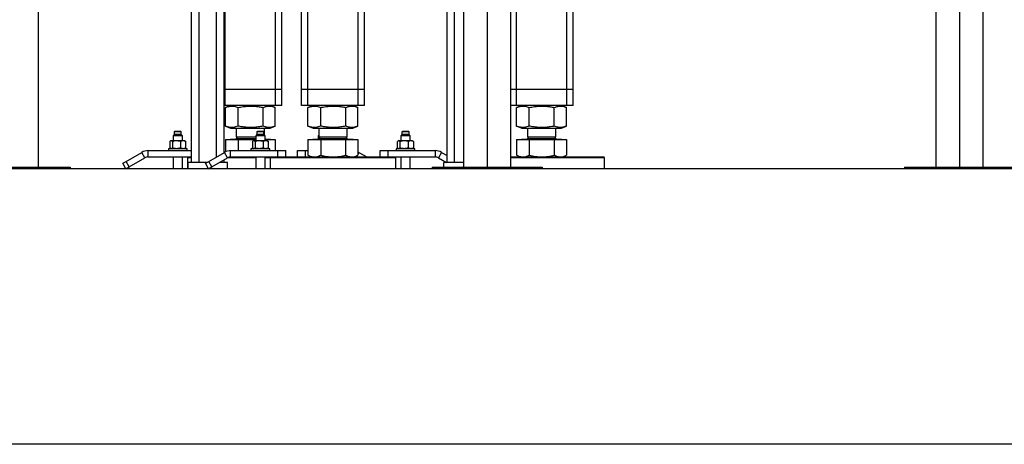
# Model space of a CAD drawing. Header units: millimetres. Extents: x 5 to 589, y 5 to 415.
# Tile 99 of 104: x 386 to 422, y 357 to 373. Entities that reach past the tile are written whole.
import ezdxf

# ---------------------------------------------------------------- set-up
doc = ezdxf.new("R2010")
doc.units = ezdxf.units.MM
doc.layers.add('TRAIT-FORT', color=4, linetype='Continuous', lineweight=25)

msp = doc.modelspace()

# ---------------------------------------------------------------- linework, layer by layer
at = {"layer": 'TRAIT-FORT', "color": 4, "linetype": 'Continuous', "lineweight": 25}
for p, q in [((396.35233, 370.29556), (396.35233, 392.92413)), ((396.5809, 370.29556), (396.5809, 392.92413)), ((398.40947, 370.29556), (398.40947, 392.92413)), ((386.80839, 367.48128), (386.80839, 392.70985)), ((402.23696, 392.70985), (402.23696, 367.48128)), ((403.09411, 392.70985), (403.09411, 367.48128)), ((403.95125, 367.48128), (403.95125, 392.70985)), ((419.37982, 392.70985), (419.37982, 367.48128)), ((420.23696, 392.70985), (420.23696, 367.48128)), ((421.09411, 367.48128), (421.09411, 392.70985)), ((401.64068, 367.65271), (401.64068, 388.85271)), ((401.91211, 367.65271), (401.91211, 388.85271)), ((392.36341, 367.65271), (392.36341, 379.34754)), ((392.63484, 367.65271), (392.63484, 378.921)), ((393.27198, 367.85817), (393.27198, 377.91978)), ((393.54341, 368.01488), (393.54341, 377.49325)), ((393.5809, 370.29556), (393.5809, 373.20985)), ((395.40947, 370.29556), (395.40947, 373.20985)), ((395.63804, 370.29556), (395.63804, 373.20985)), ((398.63804, 370.29556), (398.63804, 373.20985)), ((404.15233, 370.29556), (404.15233, 373.20985)), ((405.9809, 370.29556), (405.9809, 373.20985)), ((406.20947, 370.29556), (406.20947, 373.20985)), ((393.5809, 370.29556), (393.54341, 370.29556)), ((395.40947, 370.29556), (393.5809, 370.29556)), ((393.5809, 369.72413), (393.5809, 370.29556)), ((395.63804, 370.29556), (395.40947, 370.29556)), ((395.40947, 369.72413), (395.40947, 370.29556)), ((395.63804, 369.72413), (395.63804, 370.29556)), ((396.5809, 370.29556), (396.35233, 370.29556)), ((396.35233, 369.72413), (396.35233, 370.29556)), ((398.40947, 370.29556), (396.5809, 370.29556)), ((396.5809, 369.72413), (396.5809, 370.29556)), ((398.63804, 370.29556), (398.40947, 370.29556)), ((398.40947, 369.72413), (398.40947, 370.29556)), ((398.63804, 369.72413), (398.63804, 370.29556)), ((404.15233, 370.29556), (403.94832, 370.29556)), ((405.9809, 370.29556), (404.15233, 370.29556)), ((404.15233, 369.72413), (404.15233, 370.29556)), ((406.20947, 370.29556), (405.9809, 370.29556)), ((405.9809, 369.72413), (405.9809, 370.29556)), ((406.20947, 369.72413), (406.20947, 370.29556)), ((393.5809, 369.72413), (393.54341, 369.72413)), ((395.40947, 369.72413), (393.5809, 369.72413)), ((393.59488, 369.65129), (393.58799, 369.64881)), ((393.58799, 368.97089), (393.58799, 369.64881)), ((393.77436, 369.72413), (393.59415, 369.65133)), ((394.0511, 368.97089), (394.0511, 369.64881)), ((394.95829, 368.97089), (394.95829, 369.64881)), ((395.39622, 369.65133), (395.21601, 369.72413)), ((395.40238, 368.97089), (395.40238, 369.64881)), ((395.63804, 369.72413), (395.40947, 369.72413)), ((396.5809, 369.72413), (396.35233, 369.72413)), ((398.40947, 369.72413), (396.5809, 369.72413)), ((396.59488, 369.65129), (396.58799, 369.64881)), ((396.58799, 368.97089), (396.58799, 369.64881)), ((396.77436, 369.72413), (396.59415, 369.65133)), ((397.0511, 368.97089), (397.0511, 369.64881)), ((397.95829, 368.97089), (397.95829, 369.64881)), ((398.39622, 369.65133), (398.21601, 369.72413)), ((398.40238, 368.97089), (398.40238, 369.64881)), ((398.63804, 369.72413), (398.40947, 369.72413)), ((404.15233, 369.72413), (403.94832, 369.72413)), ((405.9809, 369.72413), (404.15233, 369.72413)), ((404.16631, 369.65129), (404.15942, 369.64881)), ((404.15942, 368.97089), (404.15942, 369.64881)), ((404.34578, 369.72413), (404.16558, 369.65133)), ((404.62252, 368.97089), (404.62252, 369.64881)), ((405.52972, 368.97089), (405.52972, 369.64881)), ((405.96765, 369.65133), (405.78744, 369.72413)), ((405.97381, 368.97089), (405.97381, 369.64881)), ((406.20947, 369.72413), (405.9809, 369.72413)), ((393.58799, 368.97089), (393.59488, 368.96852)), ((393.59415, 368.96837), (393.77436, 368.89556)), ((393.77436, 368.89556), (395.21601, 368.89556)), ((393.9809, 368.89556), (393.9809, 368.58599)), ((395.00947, 368.6475), (395.00947, 368.89556)), ((395.21601, 368.89556), (395.39622, 368.96837)), ((396.58799, 368.97089), (396.59488, 368.96852)), ((396.59415, 368.96837), (396.77436, 368.89556)), ((396.77436, 368.89556), (397.14235, 368.89556)), ((396.9809, 368.89556), (396.9809, 368.58599)), ((397.14235, 368.89556), (398.21601, 368.89556)), ((398.00947, 368.58599), (398.00947, 368.89556)), ((398.21601, 368.89556), (398.39622, 368.96837)), ((404.15942, 368.97089), (404.16631, 368.96852)), ((404.16558, 368.96837), (404.34578, 368.89556)), ((404.34578, 368.89556), (405.78744, 368.89556)), ((404.55233, 368.89556), (404.55233, 368.58599)), ((405.5809, 368.58599), (405.5809, 368.89556)), ((405.78744, 368.89556), (405.96765, 368.96837)), ((391.73284, 368.66699), (391.68998, 368.62413)), ((391.68998, 368.62413), (391.68998, 368.43842)), ((392.03284, 368.62413), (391.68998, 368.62413)), ((391.74712, 368.78128), (391.73284, 368.76699)), ((391.73284, 368.76699), (391.73284, 368.66699)), ((391.98998, 368.76699), (391.73284, 368.76699)), ((391.98998, 368.66699), (391.73284, 368.66699)), ((391.9757, 368.78128), (391.74712, 368.78128)), ((391.98998, 368.76699), (391.9757, 368.78128)), ((391.98998, 368.66699), (391.98998, 368.76699)), ((392.03284, 368.62413), (391.98998, 368.66699)), ((392.03284, 368.43842), (392.03284, 368.62413)), ((394.04276, 368.58599), (393.9809, 368.52413)), ((393.9809, 368.58599), (394.05295, 368.58599)), ((393.9809, 368.52413), (394.68998, 368.52413)), ((394.05295, 368.58599), (394.68998, 368.58599)), ((394.73284, 368.66699), (394.68998, 368.62413)), ((394.68998, 368.62413), (394.68998, 368.43842)), ((395.03284, 368.62413), (394.68998, 368.62413)), ((394.74712, 368.78128), (394.73284, 368.76699)), ((394.73284, 368.76699), (394.73284, 368.66699)), ((394.98998, 368.76699), (394.73284, 368.76699)), ((394.98998, 368.66699), (394.73284, 368.66699)), ((394.9757, 368.78128), (394.74712, 368.78128)), ((394.98998, 368.76699), (394.9757, 368.78128)), ((394.98998, 368.66699), (394.98998, 368.76699)), ((395.03284, 368.62413), (394.98998, 368.66699)), ((395.03284, 368.43842), (395.03284, 368.62413)), ((396.9809, 368.6475), (396.95753, 368.62413)), ((396.95753, 368.62413), (396.95753, 368.49604)), ((396.9809, 368.62413), (396.95753, 368.62413)), ((397.04276, 368.58599), (396.9809, 368.52413)), ((396.9809, 368.58599), (398.00947, 368.58599)), ((396.9809, 368.52413), (398.00947, 368.52413)), ((398.00947, 368.52413), (397.94761, 368.58599)), ((400.00039, 368.66699), (399.95753, 368.62413)), ((399.95753, 368.62413), (399.95753, 368.43842)), ((400.25965, 368.62413), (399.95753, 368.62413)), ((400.01468, 368.78128), (400.00039, 368.76699)), ((400.00039, 368.76699), (400.00039, 368.66699)), ((400.22698, 368.76699), (400.00039, 368.76699)), ((400.22698, 368.66699), (400.00039, 368.66699)), ((400.21609, 368.78128), (400.01468, 368.78128)), ((400.24325, 368.78128), (400.21609, 368.78128)), ((400.25753, 368.76699), (400.22698, 368.76699)), ((400.25753, 368.66699), (400.22698, 368.66699)), ((400.25753, 368.76699), (400.24325, 368.78128)), ((400.25753, 368.66699), (400.25753, 368.76699)), ((400.30039, 368.62413), (400.25753, 368.66699)), ((400.30039, 368.62413), (400.25965, 368.62413)), ((400.30039, 368.43842), (400.30039, 368.62413)), ((404.61419, 368.58599), (404.55233, 368.52413)), ((404.55233, 368.58599), (404.62437, 368.58599)), ((404.55233, 368.52413), (405.32913, 368.52413)), ((404.62437, 368.58599), (405.5809, 368.58599)), ((405.32913, 368.52413), (405.5809, 368.52413)), ((405.5809, 368.52413), (405.51904, 368.58599)), ((391.51855, 368.15271), (391.51855, 368.08128)), ((392.12279, 368.15271), (391.51855, 368.15271)), ((391.5693, 368.40985), (391.5693, 368.18128)), ((391.60427, 368.43842), (391.58779, 368.42659)), ((391.58779, 368.16454), (391.60427, 368.15271)), ((391.61928, 368.43842), (391.60427, 368.43842)), ((391.81531, 368.43842), (391.61928, 368.43842)), ((391.66925, 368.40985), (391.66925, 368.18128)), ((392.05744, 368.43842), (391.81531, 368.43842)), ((391.96136, 368.40985), (391.96136, 368.18128)), ((392.11855, 368.43842), (392.05744, 368.43842)), ((392.13503, 368.42659), (392.11855, 368.43842)), ((392.11855, 368.15271), (392.13503, 368.16454)), ((392.20427, 368.15271), (392.12279, 368.15271)), ((392.15352, 368.18128), (392.15352, 368.40985)), ((392.20427, 368.08128), (392.20427, 368.15271)), ((393.58799, 368.48985), (393.58799, 368.03858)), ((393.58799, 368.48985), (394.0511, 368.48985)), ((393.76504, 368.49556), (393.76504, 368.48985)), ((393.76504, 368.49556), (393.86733, 368.49556)), ((393.86733, 368.49556), (394.68998, 368.49556)), ((394.0511, 368.48985), (394.0511, 368.08128)), ((394.0511, 368.48985), (394.68998, 368.48985)), ((394.51855, 368.15271), (394.51855, 368.08128)), ((395.12279, 368.15271), (394.51855, 368.15271)), ((394.5693, 368.40985), (394.5693, 368.18128)), ((394.60427, 368.43842), (394.58779, 368.42659)), ((394.58779, 368.16454), (394.60427, 368.15271)), ((394.61928, 368.43842), (394.60427, 368.43842)), ((394.81531, 368.43842), (394.61928, 368.43842)), ((394.66925, 368.40985), (394.66925, 368.18128)), ((395.05744, 368.43842), (394.81531, 368.43842)), ((394.96136, 368.40985), (394.96136, 368.18128)), ((395.03804, 368.49556), (395.03284, 368.49604)), ((395.03284, 368.49556), (395.22533, 368.49556)), ((395.03284, 368.48985), (395.40238, 368.48985)), ((395.11855, 368.43842), (395.05744, 368.43842)), ((395.13503, 368.42659), (395.11855, 368.43842)), ((395.11855, 368.15271), (395.13503, 368.16454)), ((395.20427, 368.15271), (395.12279, 368.15271)), ((395.15352, 368.18128), (395.15352, 368.40985)), ((395.20427, 368.08128), (395.20427, 368.15271)), ((395.22533, 368.48985), (395.22533, 368.49556)), ((395.40238, 368.48985), (395.40238, 368.08128)), ((396.58799, 368.48985), (396.58799, 367.92288)), ((396.58799, 368.48985), (397.0511, 368.48985)), ((396.76504, 368.49556), (396.76504, 368.48985)), ((396.76504, 368.49556), (398.22533, 368.49556)), ((397.0511, 368.48985), (397.0511, 367.92288)), ((397.0511, 368.48985), (397.95829, 368.48985)), ((397.95829, 367.92288), (397.95829, 368.48985)), ((397.95829, 368.48985), (398.40238, 368.48985)), ((398.22533, 368.48985), (398.22533, 368.49556)), ((398.40238, 368.48985), (398.40238, 367.92288)), ((399.7861, 368.15271), (399.7861, 368.08128)), ((400.47182, 368.15271), (399.7861, 368.15271)), ((399.83685, 368.18128), (399.83685, 368.40985)), ((399.87182, 368.43842), (399.85534, 368.42659)), ((399.85534, 368.16454), (399.87182, 368.15271)), ((399.88683, 368.43842), (399.87182, 368.43842)), ((400.08286, 368.43842), (399.88683, 368.43842)), ((399.9368, 368.18128), (399.9368, 368.40985)), ((400.32499, 368.43842), (400.08286, 368.43842)), ((400.22892, 368.40985), (400.22892, 368.18128)), ((400.3861, 368.43842), (400.32499, 368.43842)), ((400.40258, 368.42659), (400.3861, 368.43842)), ((400.3861, 368.15271), (400.40258, 368.16454)), ((400.42107, 368.40985), (400.42107, 368.18128)), ((400.47182, 368.08128), (400.47182, 368.15271)), ((404.15942, 368.48985), (404.15942, 367.92288)), ((404.15942, 368.48985), (404.62252, 368.48985)), ((404.33647, 368.49556), (404.33647, 368.48985)), ((404.33647, 368.49556), (404.43876, 368.49556)), ((404.43876, 368.49556), (405.79676, 368.49556)), ((404.62252, 368.48985), (404.62252, 367.92288)), ((404.62252, 368.48985), (405.52972, 368.48985)), ((405.52972, 368.48985), (405.52972, 367.92288)), ((405.52972, 368.48985), (405.97381, 368.48985)), ((405.79676, 368.48985), (405.79676, 368.49556)), ((405.97381, 368.48985), (405.97381, 367.92288)), ((389.98678, 367.69351), (390.55233, 368.02003)), ((390.10106, 367.49556), (390.66661, 367.82208)), ((390.66661, 367.82208), (390.55233, 368.02003)), ((390.7809, 367.85271), (390.7809, 368.08128)), ((390.7809, 368.08128), (392.36341, 368.08128)), ((390.7809, 367.85271), (392.36341, 367.85271)), ((391.68998, 367.85271), (391.68998, 367.42413)), ((392.03284, 367.42413), (392.03284, 367.85271)), ((392.23804, 367.85271), (392.20947, 367.82413)), ((392.20947, 367.82413), (392.20947, 367.42413)), ((392.36341, 367.82413), (392.20947, 367.82413)), ((392.98678, 367.69351), (393.55233, 368.02003)), ((393.10106, 367.49556), (393.66661, 367.82208)), ((393.66661, 367.82208), (393.55233, 368.02003)), ((394.68998, 367.82413), (393.67024, 367.82413)), ((393.7809, 367.85271), (393.7809, 368.08128)), ((393.7809, 368.08128), (395.49519, 368.08128)), ((393.7809, 367.85271), (395.40712, 367.85271)), ((394.68998, 367.85271), (394.68998, 367.42413)), ((395.03284, 367.42413), (395.03284, 367.85271)), ((395.20947, 367.82413), (395.03284, 367.82413)), ((395.23804, 367.85271), (395.20947, 367.82413)), ((395.20947, 367.82413), (395.20947, 367.42413)), ((399.7809, 367.82413), (395.20947, 367.82413)), ((395.40712, 367.85271), (399.58325, 367.85271)), ((395.49519, 367.85271), (395.49519, 368.08128)), ((395.49519, 368.08128), (395.7809, 368.08128)), ((395.7809, 367.85271), (395.7809, 368.08128)), ((396.20947, 367.85271), (396.20947, 368.08128)), ((396.20947, 368.08128), (396.49519, 368.08128)), ((396.49519, 367.85271), (396.49519, 368.08128)), ((396.49519, 368.08128), (396.58799, 368.08128)), ((396.59413, 367.92002), (396.58799, 367.92288)), ((396.59382, 367.91948), (396.70947, 367.85271)), ((398.2809, 367.85271), (398.39655, 367.91948)), ((398.37171, 367.90513), (398.34144, 367.85271)), ((398.43804, 368.02003), (398.40238, 367.95827)), ((398.43804, 368.02003), (398.72786, 367.85271)), ((399.20947, 367.85271), (399.20947, 368.08128)), ((399.20947, 368.08128), (399.49519, 368.08128)), ((399.49519, 367.85271), (399.49519, 368.08128)), ((399.49519, 368.08128), (401.20947, 368.08128)), ((399.58325, 367.85271), (401.20947, 367.85271)), ((399.7809, 367.82413), (399.75233, 367.85271)), ((399.7809, 367.42413), (399.7809, 367.82413)), ((399.95753, 367.85271), (399.95753, 367.42413)), ((400.30039, 367.42413), (400.30039, 367.85271)), ((401.20947, 368.08128), (401.20947, 367.85271)), ((401.43804, 368.02003), (401.32376, 367.82208)), ((401.32376, 367.82208), (401.61713, 367.65271)), ((401.43804, 368.02003), (401.64068, 367.90304)), ((407.14363, 367.82413), (403.9488, 367.82413)), ((403.94926, 367.85271), (407.11767, 367.85271)), ((404.16556, 367.92002), (404.15942, 367.92288)), ((404.16524, 367.91948), (404.2809, 367.85271)), ((405.85233, 367.85271), (405.96798, 367.91948)), ((407.11767, 367.85271), (407.32376, 367.85271)), ((407.35233, 367.82413), (407.14363, 367.82413)), ((407.35233, 367.82413), (407.32376, 367.85271)), ((407.35233, 367.42413), (407.35233, 367.82413)), ((383.95125, 367.48128), (387.95125, 367.48128)), ((387.95125, 367.48128), (387.95125, 367.42413)), ((389.86306, 367.62208), (389.98678, 367.69351)), ((389.97735, 367.42413), (389.86306, 367.62208)), ((389.97735, 367.42413), (390.10106, 367.49556)), ((390.10106, 367.49556), (389.98678, 367.69351)), ((392.23912, 367.42413), (392.23912, 367.65271)), ((392.9161, 367.65271), (392.23912, 367.65271)), ((392.86306, 367.62208), (392.98678, 367.69351)), ((392.97735, 367.42413), (392.86306, 367.62208)), ((392.97735, 367.42413), (393.10106, 367.49556)), ((393.10106, 367.49556), (392.98678, 367.69351)), ((393.6677, 367.65271), (393.37324, 367.65271)), ((393.54341, 367.65271), (393.54341, 367.75095)), ((393.6677, 367.42413), (393.6677, 367.65271)), ((401.09411, 367.48128), (401.09411, 367.42413)), ((401.09411, 367.48128), (405.09411, 367.48128)), ((401.51639, 367.48128), (401.51639, 367.65271)), ((402.23696, 367.65271), (401.51639, 367.65271)), ((405.09411, 367.48128), (405.09411, 367.42413)), ((418.23696, 367.48128), (422.23696, 367.48128)), ((418.23696, 367.48128), (418.23696, 367.42413)), ((454.52268, 367.42413), (334.52268, 367.42413)), ((454.52268, 357.42413), (334.52268, 357.42413))]:
    msp.add_line(p, q, dxfattribs=at)
at = {"layer": 'TRAIT-FORT', "color": 4, "linetype": 'Continuous', "lineweight": 25, "flags": 128}
msp.add_lwpolyline([(398.43804, 368.02003), (398.41166, 368.03413), (398.40238, 368.03858)], dxfattribs=at)
at = {"layer": 'TRAIT-FORT', "color": 4, "linetype": 'Continuous', "lineweight": 25}
for centre, radius, start, end in [((393.95233, 368.52413), 0.02857, 270, 360), ((396.95233, 368.52413), 0.02857, 270, 360), ((398.03804, 368.52413), 0.02857, 180, 270), ((404.52376, 368.52413), 0.02857, 270, 360), ((405.60947, 368.52413), 0.02857, 180, 270), ((390.7809, 367.62413), 0.45714, 90, 120), ((390.7809, 367.62413), 0.22857, 90, 120), ((393.7809, 367.62413), 0.45714, 90, 120), ((393.7809, 367.62413), 0.22857, 90, 120), ((401.20947, 367.62413), 0.45714, 60, 90), ((401.20947, 367.62413), 0.22857, 60, 90)]:
    msp.add_arc(centre, radius, start, end, dxfattribs=at)
for points, knots in [([(393.58799, 369.64881), (393.6189, 369.66), (393.67745, 369.6812), (393.76354, 369.69692), (393.83995, 369.69929), (393.91081, 369.69107), (393.97954, 369.6752), (394.02647, 369.65789), (394.0511, 369.64881)], [0, 0, 0, 0, 0.20206835, 0.38269984, 0.55531458, 0.69299169, 0.83889419, 1, 1, 1, 1]), ([(394.0511, 369.64881), (394.11165, 369.66), (394.22634, 369.6812), (394.39499, 369.69692), (394.54468, 369.69929), (394.68349, 369.69107), (394.81812, 369.6752), (394.91005, 369.65789), (394.95829, 369.64881)], [0, 0, 0, 0, 0.20206835, 0.38269984, 0.55531458, 0.69299169, 0.83889419, 1, 1, 1, 1]), ([(394.95829, 369.64881), (394.98794, 369.66), (395.04408, 369.6812), (395.12664, 369.69692), (395.19991, 369.69929), (395.26786, 369.69105), (395.33146, 369.67584), (395.37417, 369.65946), (395.39549, 369.65129)], [0, 0, 0, 0, 0.20527908, 0.38878068, 0.56413815, 0.70400284, 0.85222364, 1, 1, 1, 1]), ([(396.58799, 369.64881), (396.6189, 369.66), (396.67745, 369.6812), (396.76354, 369.69692), (396.83995, 369.69929), (396.91081, 369.69107), (396.97954, 369.6752), (397.02647, 369.65789), (397.0511, 369.64881)], [0, 0, 0, 0, 0.20206835, 0.38269984, 0.55531458, 0.69299169, 0.83889419, 1, 1, 1, 1]), ([(397.0511, 369.64881), (397.11165, 369.66), (397.22634, 369.6812), (397.39499, 369.69692), (397.54468, 369.69929), (397.68349, 369.69107), (397.81812, 369.6752), (397.91005, 369.65789), (397.95829, 369.64881)], [0, 0, 0, 0, 0.20206835, 0.38269984, 0.55531458, 0.69299169, 0.83889419, 1, 1, 1, 1]), ([(397.95829, 369.64881), (397.98794, 369.66), (398.04408, 369.6812), (398.12664, 369.69692), (398.19991, 369.69929), (398.26786, 369.69105), (398.33146, 369.67584), (398.37417, 369.65946), (398.39549, 369.65129)], [0, 0, 0, 0, 0.20527908, 0.38878068, 0.56413815, 0.70400284, 0.85222364, 1, 1, 1, 1]), ([(404.15942, 369.64881), (404.19033, 369.66), (404.24887, 369.6812), (404.33497, 369.69692), (404.41138, 369.69929), (404.48224, 369.69107), (404.55097, 369.6752), (404.5979, 369.65789), (404.62252, 369.64881)], [0, 0, 0, 0, 0.20206835, 0.38269984, 0.55531458, 0.69299169, 0.83889419, 1, 1, 1, 1]), ([(404.62252, 369.64881), (404.68308, 369.66), (404.79777, 369.6812), (404.96642, 369.69692), (405.11611, 369.69929), (405.25491, 369.69107), (405.38955, 369.6752), (405.48148, 369.65789), (405.52972, 369.64881)], [0, 0, 0, 0, 0.20206835, 0.38269984, 0.55531458, 0.69299169, 0.83889419, 1, 1, 1, 1]), ([(405.52972, 369.64881), (405.55936, 369.66), (405.61551, 369.6812), (405.69807, 369.69692), (405.77134, 369.69929), (405.83929, 369.69105), (405.90288, 369.67584), (405.9456, 369.65946), (405.96692, 369.65129)], [0, 0, 0, 0, 0.20527908, 0.38878068, 0.56413815, 0.70400284, 0.85222364, 1, 1, 1, 1]), ([(394.0511, 368.97089), (394.02018, 368.95969), (393.96164, 368.9385), (393.87554, 368.92277), (393.79913, 368.92041), (393.72827, 368.92863), (393.65954, 368.94449), (393.61261, 368.9618), (393.58799, 368.97089)], [0, 0, 0, 0, 0.20206835, 0.38269984, 0.55531458, 0.69299169, 0.83889419, 1, 1, 1, 1]), ([(394.95829, 368.97089), (394.89774, 368.95969), (394.78305, 368.9385), (394.61439, 368.92277), (394.46471, 368.92041), (394.3259, 368.92863), (394.19127, 368.94449), (394.09934, 368.9618), (394.0511, 368.97089)], [0, 0, 0, 0, 0.20206835, 0.38269984, 0.55531458, 0.69299169, 0.83889419, 1, 1, 1, 1]), ([(395.39549, 368.96852), (395.36814, 368.95822), (395.31428, 368.93795), (395.23404, 368.9228), (395.16077, 368.92041), (395.09282, 368.92863), (395.02691, 368.94449), (394.98191, 368.9618), (394.95829, 368.97089)], [0, 0, 0, 0, 0.18940928, 0.37290647, 0.54825971, 0.68812104, 0.83633827, 1, 1, 1, 1]), ([(397.0511, 368.97089), (397.02018, 368.95969), (396.96164, 368.9385), (396.87554, 368.92277), (396.79913, 368.92041), (396.72827, 368.92863), (396.65954, 368.94449), (396.61261, 368.9618), (396.58799, 368.97089)], [0, 0, 0, 0, 0.20206835, 0.38269984, 0.55531458, 0.69299169, 0.83889419, 1, 1, 1, 1]), ([(397.95829, 368.97089), (397.89774, 368.95969), (397.78305, 368.9385), (397.61439, 368.92277), (397.46471, 368.92041), (397.3259, 368.92863), (397.19127, 368.94449), (397.09934, 368.9618), (397.0511, 368.97089)], [0, 0, 0, 0, 0.20206835, 0.38269984, 0.55531458, 0.69299169, 0.83889419, 1, 1, 1, 1]), ([(398.39549, 368.96852), (398.36814, 368.95822), (398.31428, 368.93795), (398.23404, 368.9228), (398.16077, 368.92041), (398.09282, 368.92863), (398.02691, 368.94449), (397.98191, 368.9618), (397.95829, 368.97089)], [0, 0, 0, 0, 0.18940928, 0.37290647, 0.54825971, 0.68812104, 0.83633827, 1, 1, 1, 1]), ([(404.62252, 368.97089), (404.59161, 368.95969), (404.53307, 368.9385), (404.44697, 368.92277), (404.37056, 368.92041), (404.2997, 368.92863), (404.23097, 368.94449), (404.18404, 368.9618), (404.15942, 368.97089)], [0, 0, 0, 0, 0.20206835, 0.38269984, 0.55531458, 0.69299169, 0.83889419, 1, 1, 1, 1]), ([(405.52972, 368.97089), (405.46917, 368.95969), (405.35448, 368.9385), (405.18582, 368.92277), (405.03614, 368.92041), (404.89733, 368.92863), (404.7627, 368.94449), (404.67077, 368.9618), (404.62252, 368.97089)], [0, 0, 0, 0, 0.20206835, 0.38269984, 0.55531458, 0.69299169, 0.83889419, 1, 1, 1, 1]), ([(405.96692, 368.96852), (405.93957, 368.95822), (405.88571, 368.93795), (405.80546, 368.9228), (405.73219, 368.92041), (405.66425, 368.92863), (405.59834, 368.94449), (405.55334, 368.9618), (405.52972, 368.97089)], [0, 0, 0, 0, 0.18940928, 0.37290647, 0.54825971, 0.68812104, 0.83633827, 1, 1, 1, 1]), ([(391.61928, 368.43842), (391.61222, 368.43732), (391.59793, 368.43509), (391.58134, 368.4222), (391.57191, 368.41252), (391.5693, 368.40985)], [0, 0, 0, 0, 0.413688, 0.83802774, 1, 1, 1, 1]), ([(391.61928, 368.15271), (391.61222, 368.15381), (391.59793, 368.15603), (391.58134, 368.16893), (391.57191, 368.1786), (391.5693, 368.18128)], [0, 0, 0, 0, 0.413688, 0.83802774, 1, 1, 1, 1]), ([(391.66925, 368.40985), (391.66124, 368.41776), (391.64501, 368.43379), (391.62793, 368.43686), (391.61928, 368.43842)], [0, 0, 0, 0, 0.49324437, 1, 1, 1, 1]), ([(391.66925, 368.18128), (391.66124, 368.17337), (391.64501, 368.15733), (391.62793, 368.15426), (391.61928, 368.15271)], [0, 0, 0, 0, 0.49324437, 1, 1, 1, 1]), ([(391.81531, 368.43842), (391.7947, 368.43732), (391.75294, 368.43509), (391.70446, 368.4222), (391.67687, 368.41252), (391.66925, 368.40985)], [0, 0, 0, 0, 0.413688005, 0.838027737, 1, 1, 1, 1]), ([(391.81531, 368.15271), (391.7947, 368.15381), (391.75294, 368.15603), (391.70446, 368.16893), (391.67687, 368.1786), (391.66925, 368.18128)], [0, 0, 0, 0, 0.413688, 0.83802774, 1, 1, 1, 1]), ([(391.96136, 368.40985), (391.93796, 368.41776), (391.89052, 368.43379), (391.8406, 368.43686), (391.81531, 368.43842)], [0, 0, 0, 0, 0.49324437, 1, 1, 1, 1]), ([(391.96136, 368.18128), (391.93796, 368.17337), (391.89052, 368.15733), (391.8406, 368.15426), (391.81531, 368.15271)], [0, 0, 0, 0, 0.49324437, 1, 1, 1, 1]), ([(392.05744, 368.43842), (392.04388, 368.43732), (392.01641, 368.43509), (391.98452, 368.4222), (391.96638, 368.41252), (391.96136, 368.40985)], [0, 0, 0, 0, 0.413688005, 0.838027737, 1, 1, 1, 1]), ([(392.05744, 368.15271), (392.04388, 368.15381), (392.01641, 368.15603), (391.98452, 368.16893), (391.96638, 368.1786), (391.96136, 368.18128)], [0, 0, 0, 0, 0.41368801, 0.83802774, 1, 1, 1, 1]), ([(392.15352, 368.40985), (392.13813, 368.41776), (392.10692, 368.43379), (392.07408, 368.43686), (392.05744, 368.43842)], [0, 0, 0, 0, 0.49324437, 1, 1, 1, 1]), ([(392.15352, 368.18128), (392.13813, 368.17337), (392.10692, 368.15733), (392.07408, 368.15426), (392.05744, 368.15271)], [0, 0, 0, 0, 0.49324437, 1, 1, 1, 1]), ([(392.13449, 368.42584), (392.13825, 368.4234), (392.1447, 368.4192), (392.15092, 368.41261), (392.15352, 368.40985)], [0, 0, 0, 0, 0.58180133, 1, 1, 1, 1]), ([(392.13449, 368.16528), (392.13825, 368.16772), (392.1447, 368.17192), (392.15092, 368.17852), (392.15352, 368.18128)], [0, 0, 0, 0, 0.58180134, 1, 1, 1, 1]), ([(394.61928, 368.43842), (394.61222, 368.43732), (394.59793, 368.43509), (394.58134, 368.4222), (394.57191, 368.41252), (394.5693, 368.40985)], [0, 0, 0, 0, 0.413688, 0.83802774, 1, 1, 1, 1]), ([(394.61928, 368.15271), (394.61222, 368.15381), (394.59793, 368.15603), (394.58134, 368.16893), (394.57191, 368.1786), (394.5693, 368.18128)], [0, 0, 0, 0, 0.413688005, 0.838027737, 1, 1, 1, 1]), ([(394.66925, 368.40985), (394.66124, 368.41776), (394.64501, 368.43379), (394.62793, 368.43686), (394.61928, 368.43842)], [0, 0, 0, 0, 0.49324437, 1, 1, 1, 1]), ([(394.66925, 368.18128), (394.66124, 368.17337), (394.64501, 368.15733), (394.62793, 368.15426), (394.61928, 368.15271)], [0, 0, 0, 0, 0.49324437, 1, 1, 1, 1]), ([(394.81531, 368.43842), (394.7947, 368.43732), (394.75294, 368.43509), (394.70446, 368.4222), (394.67687, 368.41252), (394.66925, 368.40985)], [0, 0, 0, 0, 0.413688, 0.83802774, 1, 1, 1, 1]), ([(394.81531, 368.15271), (394.7947, 368.15381), (394.75294, 368.15603), (394.70446, 368.16893), (394.67687, 368.1786), (394.66925, 368.18128)], [0, 0, 0, 0, 0.413688, 0.83802774, 1, 1, 1, 1]), ([(394.96136, 368.40985), (394.93796, 368.41776), (394.89052, 368.43379), (394.8406, 368.43686), (394.81531, 368.43842)], [0, 0, 0, 0, 0.49324437, 1, 1, 1, 1]), ([(394.96136, 368.18128), (394.93796, 368.17337), (394.89052, 368.15733), (394.8406, 368.15426), (394.81531, 368.15271)], [0, 0, 0, 0, 0.49324437, 1, 1, 1, 1]), ([(395.05744, 368.43842), (395.04388, 368.43732), (395.01641, 368.43509), (394.98452, 368.4222), (394.96638, 368.41252), (394.96136, 368.40985)], [0, 0, 0, 0, 0.413688, 0.83802774, 1, 1, 1, 1]), ([(395.05744, 368.15271), (395.04388, 368.15381), (395.01641, 368.15603), (394.98452, 368.16893), (394.96638, 368.1786), (394.96136, 368.18128)], [0, 0, 0, 0, 0.41368801, 0.83802774, 1, 1, 1, 1]), ([(395.15352, 368.40985), (395.13813, 368.41776), (395.10692, 368.43379), (395.07408, 368.43686), (395.05744, 368.43842)], [0, 0, 0, 0, 0.49324437, 1, 1, 1, 1]), ([(395.15352, 368.18128), (395.13813, 368.17337), (395.10692, 368.15733), (395.07408, 368.15426), (395.05744, 368.15271)], [0, 0, 0, 0, 0.49324437, 1, 1, 1, 1]), ([(395.13449, 368.42584), (395.13825, 368.4234), (395.1447, 368.4192), (395.15092, 368.41261), (395.15352, 368.40985)], [0, 0, 0, 0, 0.58180133, 1, 1, 1, 1]), ([(395.13449, 368.16528), (395.13825, 368.16772), (395.1447, 368.17192), (395.15092, 368.17852), (395.15352, 368.18128)], [0, 0, 0, 0, 0.58180134, 1, 1, 1, 1]), ([(399.88683, 368.43842), (399.87977, 368.43732), (399.86548, 368.43509), (399.8489, 368.4222), (399.83946, 368.41252), (399.83685, 368.40985)], [0, 0, 0, 0, 0.413688, 0.83802774, 1, 1, 1, 1]), ([(399.88683, 368.15271), (399.87977, 368.15381), (399.86548, 368.15603), (399.8489, 368.16893), (399.83946, 368.1786), (399.83685, 368.18128)], [0, 0, 0, 0, 0.41368801, 0.83802774, 1, 1, 1, 1]), ([(399.9368, 368.40985), (399.9288, 368.41776), (399.91256, 368.43379), (399.89548, 368.43686), (399.88683, 368.43842)], [0, 0, 0, 0, 0.49324437, 1, 1, 1, 1]), ([(399.9368, 368.18128), (399.9288, 368.17337), (399.91256, 368.15733), (399.89548, 368.15426), (399.88683, 368.15271)], [0, 0, 0, 0, 0.49324437, 1, 1, 1, 1]), ([(400.08286, 368.43842), (400.06225, 368.43732), (400.02049, 368.43509), (399.97201, 368.4222), (399.94442, 368.41252), (399.9368, 368.40985)], [0, 0, 0, 0, 0.413688, 0.83802774, 1, 1, 1, 1]), ([(400.08286, 368.15271), (400.06225, 368.15381), (400.02049, 368.15603), (399.97201, 368.16893), (399.94442, 368.1786), (399.9368, 368.18128)], [0, 0, 0, 0, 0.41368801, 0.83802774, 1, 1, 1, 1]), ([(400.22892, 368.40985), (400.20551, 368.41776), (400.15807, 368.43379), (400.10815, 368.43686), (400.08286, 368.43842)], [0, 0, 0, 0, 0.49324437, 1, 1, 1, 1]), ([(400.22892, 368.18128), (400.20551, 368.17337), (400.15807, 368.15733), (400.10815, 368.15426), (400.08286, 368.15271)], [0, 0, 0, 0, 0.49324437, 1, 1, 1, 1]), ([(400.32499, 368.43842), (400.31143, 368.43732), (400.28397, 368.43509), (400.25208, 368.4222), (400.23393, 368.41252), (400.22892, 368.40985)], [0, 0, 0, 0, 0.413688, 0.83802774, 1, 1, 1, 1]), ([(400.32499, 368.15271), (400.31143, 368.15381), (400.28397, 368.15603), (400.25208, 368.16893), (400.23393, 368.1786), (400.22892, 368.18128)], [0, 0, 0, 0, 0.413688, 0.83802774, 1, 1, 1, 1]), ([(400.42107, 368.40985), (400.40568, 368.41776), (400.37447, 368.43379), (400.34163, 368.43686), (400.32499, 368.43842)], [0, 0, 0, 0, 0.49324437, 1, 1, 1, 1]), ([(400.42107, 368.18128), (400.40568, 368.17337), (400.37447, 368.15733), (400.34163, 368.15426), (400.32499, 368.15271)], [0, 0, 0, 0, 0.49324437, 1, 1, 1, 1]), ([(400.40204, 368.42584), (400.4058, 368.4234), (400.41225, 368.4192), (400.41847, 368.41261), (400.42107, 368.40985)], [0, 0, 0, 0, 0.58180133, 1, 1, 1, 1]), ([(400.40204, 368.16528), (400.4058, 368.16772), (400.41225, 368.17192), (400.41847, 368.17852), (400.42107, 368.18128)], [0, 0, 0, 0, 0.581801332, 1, 1, 1, 1]), ([(396.58799, 367.92288), (396.62559, 367.90382), (396.68229, 367.87507), (396.76016, 367.8557), (396.79971, 367.8537), (396.81954, 367.85271)], [0, 0, 0, 0, 0.49525132, 0.7468182, 1, 1, 1, 1]), ([(396.81954, 367.85271), (396.85834, 367.85624), (396.9368, 367.86339), (397.01272, 367.90291), (397.0511, 367.92288)], [0, 0, 0, 0, 0.49451073, 1, 1, 1, 1]), ([(397.0511, 367.92288), (397.12475, 367.90382), (397.23583, 367.87507), (397.38838, 367.8557), (397.46584, 367.8537), (397.50469, 367.85271)], [0, 0, 0, 0, 0.49525132, 0.7468182, 1, 1, 1, 1]), ([(397.50469, 367.85271), (397.5807, 367.85624), (397.7344, 367.86339), (397.88312, 367.90291), (397.95829, 367.92288)], [0, 0, 0, 0, 0.49451073, 1, 1, 1, 1]), ([(397.95829, 367.92288), (397.99435, 367.90382), (398.04872, 367.87507), (398.1234, 367.8557), (398.16132, 367.8537), (398.18034, 367.85271)], [0, 0, 0, 0, 0.49525132, 0.7468182, 1, 1, 1, 1]), ([(398.18034, 367.85271), (398.21754, 367.85624), (398.29278, 367.86339), (398.36558, 367.90291), (398.40238, 367.92288)], [0, 0, 0, 0, 0.49451073, 1, 1, 1, 1]), ([(404.15942, 367.92288), (404.19702, 367.90382), (404.25372, 367.87507), (404.33159, 367.8557), (404.37114, 367.8537), (404.39097, 367.85271)], [0, 0, 0, 0, 0.49525132, 0.7468182, 1, 1, 1, 1]), ([(404.39097, 367.85271), (404.42977, 367.85624), (404.50823, 367.86339), (404.58415, 367.90291), (404.62252, 367.92288)], [0, 0, 0, 0, 0.49451073, 1, 1, 1, 1]), ([(404.62252, 367.92288), (404.69618, 367.90382), (404.80726, 367.87507), (404.95981, 367.8557), (405.03727, 367.8537), (405.07612, 367.85271)], [0, 0, 0, 0, 0.49525132, 0.7468182, 1, 1, 1, 1]), ([(405.07612, 367.85271), (405.15213, 367.85624), (405.30583, 367.86339), (405.45455, 367.90291), (405.52972, 367.92288)], [0, 0, 0, 0, 0.49451073, 1, 1, 1, 1]), ([(405.52972, 367.92288), (405.56578, 367.90382), (405.62015, 367.87507), (405.69483, 367.8557), (405.73275, 367.8537), (405.75177, 367.85271)], [0, 0, 0, 0, 0.49525132, 0.7468182, 1, 1, 1, 1]), ([(405.75177, 367.85271), (405.78897, 367.85624), (405.86421, 367.86339), (405.93701, 367.90291), (405.97381, 367.92288)], [0, 0, 0, 0, 0.49451073, 1, 1, 1, 1])]:
    msp.add_open_spline(points, degree=3, knots=knots, dxfattribs=at)

doc.saveas('drawing.dxf')
